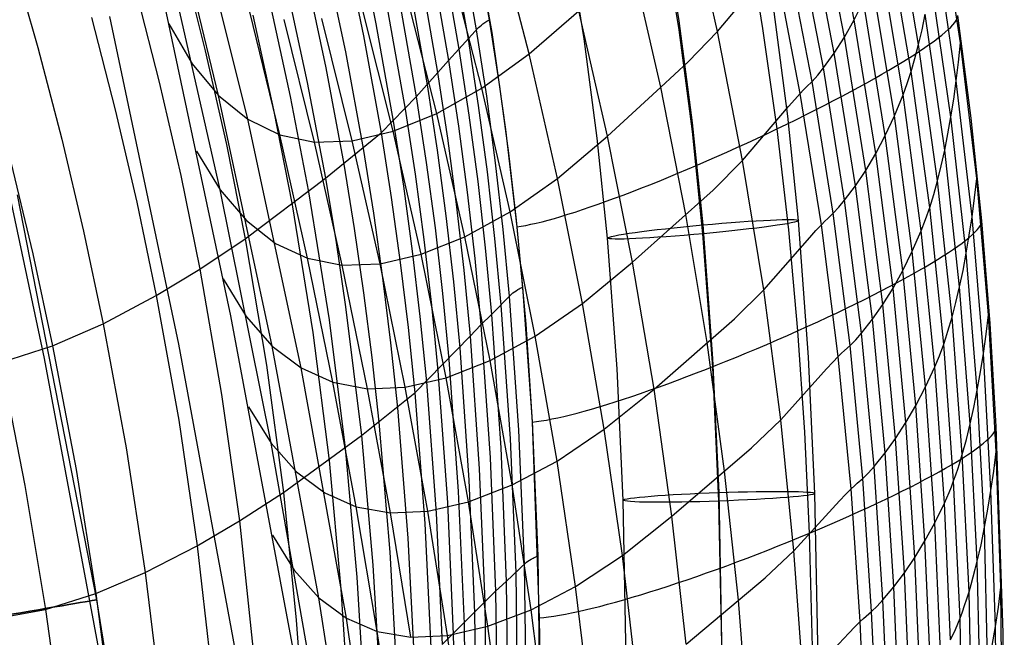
# Model space of a CAD drawing. Extents: x -919 to -345, y -585 to -19.
# Tile 85 of 123: x -397 to -345, y -320 to -287. Entities that reach past the tile are written whole.
import ezdxf

# ---------------------------------------------------------------- set-up
doc = ezdxf.new("R2010")
doc.units = 0
doc.layers.add('SCHIUMATO', color=84, linetype='CONTINUOUS')
doc.layers.add('TELAIO', color=3, linetype='CONTINUOUS')

msp = doc.modelspace()

# ---------------------------------------------------------------- linework, layer by layer
at = {"layer": 'SCHIUMATO'}
for p, q in [((-386.219, -291.396, -5.104), (-389.376, -278.43, -5.051)), ((-384.702, -292.628, 10.603), (-387.893, -279.763, 10.646)), ((-353.11, -287.455, 193.138), (-354.459, -280.526, 193.442)), ((-360.227, -288.055, 166.904), (-361.736, -281.382, 167.065)), ((-353.616, -288.353, 190.838), (-354.953, -281.448, 191.125)), ((-349.756, -288.73, 204.756), (-350.974, -281.672, 205.081)), ((-347.573, -288.653, 213.537), (-348.652, -281.617, 213.934)), ((-373.037, -282.267, 218.565), (-372.123, -287.449, 218.306)), ((-354.15, -289.183, 188.576), (-355.476, -282.303, 188.843)), ((-379.07, -282.626, 191.992), (-378.025, -287.66, 191.906)), ((-373.702, -282.809, 215.51), (-372.797, -287.972, 215.27)), ((-372.858, -283.086, 218.506), (-371.996, -288.114, 218.257)), ((-370.049, -289.228, 120.71), (-371.706, -282.79, 120.776)), ((-358.755, -282.673, 226.549), (-357.881, -287.893, 226.314)), ((-354.712, -289.957, 186.353), (-356.031, -283.103, 186.595)), ((-350.145, -290.138, 202.339), (-351.34, -283.084, 202.659)), ((-386.145, -296.308, -20.811), (-389.114, -283.178, -20.765)), ((-379.722, -283.264, 189.16), (-378.671, -288.285, 189.098)), ((-374.117, -283.306, 212.398), (-373.216, -288.456, 212.179)), ((-347.796, -290.627, 211.387), (-348.852, -283.567, 211.751)), ((-380.667, -284.117, 185.284), (-379.61, -289.124, 185.227)), ((-374.598, -283.846, 209.3), (-373.7, -288.981, 209.103)), ((-355.302, -290.659, 184.163), (-356.616, -283.83, 184.377)), ((-396.993, -284.158, 121.928), (-395.64, -288.898, 121.926)), ((-388.14, -284.195, 158.601), (-386.913, -289.055, 158.589)), ((-375.143, -284.439, 206.219), (-374.247, -289.559, 206.047)), ((-372.508, -291.007, 105.12), (-374.148, -284.604, 105.155)), ((-363.188, -290.962, 151.558), (-364.69, -284.367, 151.682)), ((-355.921, -291.283, 182.012), (-357.233, -284.482, 182.193)), ((-350.568, -291.36, 199.921), (-351.742, -284.323, 200.237)), ((-381.7, -284.958, 181.42), (-380.634, -289.947, 181.37)), ((-375.711, -285.086, 203.152), (-374.815, -290.193, 203.005)), ((-385.578, -302.866, -36.435), (-389.26, -285.59, -36.384)), ((-360.227, -288.055, 166.904), (-357.838, -285.19, 179.418)), ((-351.019, -292.452, 197.529), (-352.173, -285.438, 197.838)), ((-348.071, -292.502, 209.145), (-349.105, -285.421, 209.483)), ((-390.544, -285.871, 147.488), (-389.31, -290.697, 147.476)), ((-382.684, -285.742, 177.529), (-381.607, -290.712, 177.488)), ((-374.857, -292.336, 89.468), (-376.48, -285.957, 89.469)), ((-376.253, -285.731, 200.336), (-375.358, -290.828, 200.204)), ((-383.569, -286.485, 173.596), (-382.486, -291.435, 173.569)), ((-376.818, -286.382, 197.526), (-375.922, -291.468, 197.41)), ((-353.11, -287.455, 193.138), (-352.629, -286.482, 195.471)), ((-351.491, -293.473, 195.172), (-352.629, -286.482, 195.471)), ((-383.039, -293.436, 26.359), (-384.596, -287.028, 26.372)), ((-384.442, -287.204, 169.653), (-383.353, -292.135, 169.643)), ((-377.127, -293.254, 73.685), (-378.731, -286.886, 73.688)), ((-377.409, -287.025, 194.715), (-376.509, -292.099, 194.618)), ((-370.049, -289.228, 120.71), (-367.454, -286.982, 136.263)), ((-365.962, -293.513, 136.171), (-367.454, -286.982, 136.263)), ((-349.576, -287.961, 205.955), (-349.408, -287.152, 207.145)), ((-348.397, -294.247, 206.823), (-349.408, -287.152, 207.145)), ((-392.845, -287.335, 136.304), (-391.604, -292.132, 136.3)), ((-388.294, -304.348, -43.609), (-391.884, -287.282, -43.572)), ((-388.815, -287.648, -36.393), (-387.591, -289.734, -20.793)), ((-381.23, -293.815, 42.115), (-382.8, -287.432, 42.124)), ((-379.262, -293.756, 57.879), (-380.848, -287.386, 57.885)), ((-378.025, -287.66, 191.906), (-377.121, -292.721, 191.828)), ((-372.609, -287.788, 216.428), (-372.534, -287.724, 216.81)), ((-372.534, -287.724, 216.81), (-372.449, -287.659, 217.19)), ((-372.449, -287.659, 217.19), (-372.353, -287.592, 217.566)), ((-372.353, -287.592, 217.566), (-372.301, -287.557, 217.753)), ((-372.301, -287.557, 217.753), (-372.245, -287.522, 217.938)), ((-372.245, -287.522, 217.938), (-372.186, -287.486, 218.123)), ((-372.186, -287.486, 218.123), (-372.123, -287.449, 218.306)), ((-372.123, -287.449, 218.306), (-371.593, -290.917, 218.134)), ((-353.616, -288.353, 190.838), (-353.11, -287.455, 193.138)), ((-351.986, -294.421, 192.851), (-353.11, -287.455, 193.138)), ((-347.736, -287.231, 213.62), (-347.039, -292.564, 213.32)), ((-373.7, -288.981, 209.103), (-372.677, -287.85, 216.043)), ((-372.797, -287.972, 215.27), (-372.274, -291.429, 215.113)), ((-372.677, -287.85, 216.043), (-372.609, -287.788, 216.428)), ((-371.996, -288.114, 218.257), (-371.269, -293.164, 218.009)), ((-361.762, -289.642, 158.947), (-360.227, -288.055, 166.904)), ((-358.922, -294.772, 166.748), (-360.227, -288.055, 166.904)), ((-357.881, -287.893, 226.314), (-357.141, -293.133, 226.082)), ((-349.756, -288.73, 204.756), (-349.576, -287.961, 205.955)), ((-395.291, -305.104, -47), (-398.84, -288.412, -47)), ((-378.671, -288.285, 189.098), (-377.759, -293.331, 189.043)), ((-373.216, -288.456, 212.179), (-372.695, -291.905, 212.036)), ((-354.15, -289.183, 188.576), (-353.616, -288.353, 190.838)), ((-352.504, -295.295, 190.566), (-353.616, -288.353, 190.838)), ((-349.945, -289.457, 203.549), (-349.756, -288.73, 204.756)), ((-348.769, -295.83, 204.445), (-349.756, -288.73, 204.756)), ((-347.677, -289.65, 212.475), (-347.573, -288.653, 213.537)), ((-346.727, -295.722, 213.14), (-347.573, -288.653, 213.537)), ((-395.64, -288.898, 121.926), (-394.395, -293.668, 121.924)), ((-386.913, -289.055, 158.589), (-385.811, -293.945, 158.577)), ((-379.61, -289.124, 185.227), (-378.69, -294.156, 185.176)), ((-374.247, -289.559, 206.047), (-373.7, -288.981, 209.103)), ((-373.7, -288.981, 209.103), (-373.181, -292.422, 208.976)), ((-372.508, -291.007, 105.12), (-370.049, -289.228, 120.71)), ((-368.567, -295.709, 120.649), (-370.049, -289.228, 120.71)), ((-354.712, -289.957, 186.353), (-354.15, -289.183, 188.576)), ((-353.045, -296.1, 188.323), (-354.15, -289.183, 188.576)), ((-387.591, -289.734, -20.793), (-386.219, -291.396, -5.104)), ((-375.922, -291.468, 197.41), (-374.247, -289.559, 206.047)), ((-374.247, -289.559, 206.047), (-373.728, -292.99, 205.937)), ((-363.188, -290.962, 151.558), (-361.762, -289.642, 158.947)), ((-350.145, -290.138, 202.339), (-349.945, -289.457, 203.549)), ((-347.796, -290.627, 211.387), (-347.677, -289.65, 212.475)), ((-380.634, -289.947, 181.37), (-379.701, -294.962, 181.325)), ((-374.815, -290.193, 203.005), (-374.297, -293.614, 202.913)), ((-355.008, -290.327, 185.215), (-354.712, -289.957, 186.353)), ((-353.612, -296.849, 186.122), (-354.712, -289.957, 186.353)), ((-350.353, -290.77, 201.128), (-350.145, -290.138, 202.339)), ((-349.179, -297.232, 202.035), (-350.145, -290.138, 202.339)), ((-389.31, -290.697, 147.476), (-388.195, -295.552, 147.463)), ((-381.607, -290.712, 177.488), (-380.661, -295.707, 177.452)), ((-355.589, -290.947, 183.229), (-355.302, -290.659, 184.163)), ((-355.302, -290.659, 184.163), (-355.008, -290.327, 185.215)), ((-354.205, -297.524, 183.958), (-355.302, -290.659, 184.163)), ((-350.568, -291.36, 199.921), (-350.353, -290.77, 201.128)), ((-347.927, -291.578, 210.277), (-347.796, -290.627, 211.387)), ((-346.972, -297.715, 211.028), (-347.796, -290.627, 211.387)), ((-375.358, -290.828, 200.204), (-374.84, -294.241, 200.122)), ((-374.857, -292.336, 89.468), (-372.508, -291.007, 105.12)), ((-371.035, -297.45, 105.092), (-372.508, -291.007, 105.12)), ((-371.593, -290.917, 218.134), (-371.128, -294.394, 217.962)), ((-365.962, -293.513, 136.171), (-363.188, -290.962, 151.558)), ((-361.882, -297.598, 151.439), (-363.188, -290.962, 151.558)), ((-356.202, -291.595, 180.788), (-355.921, -291.283, 182.012)), ((-355.921, -291.283, 182.012), (-355.746, -291.102, 182.687)), ((-354.823, -298.123, 181.836), (-355.921, -291.283, 182.012)), ((-355.746, -291.102, 182.687), (-355.589, -290.947, 183.229)), ((-386.219, -291.396, -5.104), (-384.702, -292.628, 10.603)), ((-383.424, -304.448, -5.122), (-386.219, -291.396, -5.104)), ((-382.486, -291.435, 173.569), (-381.533, -296.41, 173.545)), ((-377.759, -293.331, 189.043), (-375.922, -291.468, 197.41)), ((-375.922, -291.468, 197.41), (-375.403, -294.874, 197.339)), ((-372.274, -291.429, 215.113), (-371.813, -294.896, 214.957)), ((-356.527, -291.971, 179.25), (-356.202, -291.595, 180.788)), ((-351.019, -292.452, 197.529), (-350.568, -291.36, 199.921)), ((-349.624, -298.437, 199.623), (-350.568, -291.36, 199.921)), ((-348.071, -292.502, 209.145), (-347.927, -291.578, 210.277)), ((-391.604, -292.132, 136.3), (-390.478, -296.958, 136.296)), ((-383.353, -292.135, 169.643), (-382.393, -297.091, 169.634)), ((-377.127, -293.254, 73.685), (-374.857, -292.336, 89.468)), ((-376.509, -292.099, 194.618), (-375.987, -295.495, 194.558)), ((-373.391, -298.753, 89.474), (-374.857, -292.336, 89.468)), ((-372.695, -291.905, 212.036), (-372.238, -295.365, 211.897)), ((-358.922, -294.772, 166.748), (-356.527, -291.971, 179.25)), ((-384.702, -292.628, 10.603), (-383.039, -293.436, 26.359)), ((-381.923, -305.59, 10.593), (-384.702, -292.628, 10.603)), ((-377.121, -292.721, 191.828), (-376.595, -296.107, 191.782)), ((-373.181, -292.422, 208.976), (-372.725, -295.874, 208.853)), ((-351.491, -293.473, 195.172), (-351.019, -292.452, 197.529)), ((-350.093, -299.506, 197.238), (-351.019, -292.452, 197.529)), ((-348.228, -293.393, 207.992), (-348.071, -292.502, 209.145)), ((-347.271, -299.607, 208.814), (-348.071, -292.502, 209.145)), ((-347.039, -292.564, 213.32), (-346.477, -297.915, 213.02)), ((-380.661, -295.707, 177.452), (-377.759, -293.331, 189.043)), ((-379.262, -293.756, 57.879), (-377.127, -293.254, 73.685)), ((-377.759, -293.331, 189.043), (-377.228, -296.708, 189.01)), ((-375.67, -299.659, 73.689), (-377.127, -293.254, 73.685)), ((-373.728, -292.99, 205.937), (-373.274, -296.433, 205.831)), ((-371.269, -293.164, 218.009), (-370.678, -298.231, 217.762)), ((-357.141, -293.133, 226.082), (-356.535, -298.39, 225.852)), ((-394.395, -293.668, 121.924), (-393.261, -298.465, 121.922)), ((-383.039, -293.436, 26.359), (-381.23, -293.815, 42.115)), ((-381.597, -299.872, 26.354), (-383.039, -293.436, 26.359)), ((-381.23, -293.815, 42.115), (-379.262, -293.756, 57.879)), ((-379.785, -300.229, 42.113), (-381.23, -293.815, 42.115)), ((-377.813, -300.159, 57.88), (-379.262, -293.756, 57.879)), ((-374.297, -293.614, 202.913), (-373.842, -297.047, 202.825)), ((-368.567, -295.709, 120.649), (-365.962, -293.513, 136.171)), ((-364.656, -300.083, 136.084), (-365.962, -293.513, 136.171)), ((-351.986, -294.421, 192.851), (-351.491, -293.473, 195.172)), ((-350.58, -300.503, 194.891), (-351.491, -293.473, 195.172)), ((-348.397, -294.247, 206.823), (-348.228, -293.393, 207.992)), ((-387.366, -294.293, -36.417), (-386.145, -296.308, -20.811)), ((-385.811, -293.945, 158.577), (-384.834, -298.861, 158.566)), ((-378.69, -294.156, 185.176), (-378.153, -297.522, 185.146)), ((-374.84, -294.241, 200.122), (-374.385, -297.666, 200.045)), ((-371.128, -294.394, 217.962), (-370.726, -297.88, 217.792)), ((-348.578, -295.06, 205.639), (-348.397, -294.247, 206.823)), ((-347.621, -301.362, 206.512), (-348.397, -294.247, 206.823)), ((-397.045, -294.857, 107.492), (-395.904, -299.635, 107.492)), ((-375.403, -294.874, 197.339), (-374.946, -298.289, 197.272)), ((-371.813, -294.896, 214.957), (-371.416, -298.371, 214.804)), ((-360.457, -296.317, 158.806), (-358.922, -294.772, 166.748)), ((-357.824, -301.524, 166.597), (-358.922, -294.772, 166.748)), ((-352.504, -295.295, 190.566), (-351.986, -294.421, 192.851)), ((-351.088, -301.426, 192.582), (-351.986, -294.421, 192.851)), ((-379.701, -294.962, 181.325), (-379.153, -298.315, 181.298)), ((-372.238, -295.365, 211.897), (-371.843, -298.834, 211.76)), ((-353.045, -296.1, 188.323), (-352.504, -295.295, 190.566)), ((-351.615, -302.274, 190.312), (-352.504, -295.295, 190.566)), ((-348.769, -295.83, 204.445), (-348.578, -295.06, 205.639)), ((-388.195, -295.552, 147.463), (-387.201, -300.433, 147.452)), ((-384.834, -298.861, 158.566), (-380.661, -295.707, 177.452)), ((-380.661, -295.707, 177.452), (-380.104, -299.048, 177.43)), ((-375.987, -295.495, 194.558), (-375.528, -298.901, 194.503)), ((-372.725, -295.874, 208.853), (-372.333, -299.335, 208.734)), ((-371.035, -297.45, 105.092), (-368.567, -295.709, 120.649)), ((-367.262, -302.229, 120.594), (-368.567, -295.709, 120.649)), ((-348.969, -296.556, 203.242), (-348.769, -295.83, 204.445)), ((-348.015, -302.947, 204.147), (-348.769, -295.83, 204.445)), ((-346.843, -296.729, 212.097), (-346.727, -295.722, 213.14)), ((-346.115, -302.817, 212.743), (-346.727, -295.722, 213.14)), ((-386.145, -296.308, -20.811), (-384.776, -297.912, -5.117)), ((-383.489, -309.506, -20.82), (-386.145, -296.308, -20.811)), ((-381.533, -296.41, 173.545), (-380.466, -303.075, 173.517)), ((-376.595, -296.107, 191.782), (-376.132, -299.503, 191.739)), ((-373.274, -296.433, 205.831), (-372.882, -299.885, 205.729)), ((-364.656, -300.083, 136.084), (-360.457, -296.317, 158.806)), ((-353.612, -296.849, 186.122), (-353.045, -296.1, 188.323)), ((-352.164, -303.053, 188.086), (-353.045, -296.1, 188.323)), ((-390.478, -296.958, 136.296), (-389.467, -301.81, 136.291)), ((-377.228, -296.708, 189.01), (-376.759, -300.092, 188.98)), ((-353.911, -297.205, 184.996), (-353.612, -296.849, 186.122)), ((-352.734, -303.775, 185.905), (-353.612, -296.849, 186.122)), ((-349.179, -297.232, 202.035), (-348.969, -296.556, 203.242)), ((-346.972, -297.715, 211.028), (-346.843, -296.729, 212.097)), ((-382.393, -297.091, 169.634), (-381.315, -303.733, 169.622)), ((-373.842, -297.047, 202.825), (-373.45, -300.489, 202.741)), ((-373.391, -298.753, 89.474), (-371.035, -297.45, 105.092)), ((-369.73, -303.93, 105.069), (-371.035, -297.45, 105.092)), ((-354.205, -297.524, 183.958), (-353.911, -297.205, 184.996)), ((-349.398, -297.857, 200.827), (-349.179, -297.232, 202.035)), ((-348.447, -304.341, 201.746), (-349.179, -297.232, 202.035)), ((-384.776, -297.912, -5.117), (-383.261, -299.098, 10.594)), ((-378.153, -297.522, 185.146), (-377.676, -300.895, 185.119)), ((-374.385, -297.666, 200.045), (-373.993, -301.1, 199.972)), ((-370.726, -297.88, 217.792), (-370.388, -301.372, 217.622)), ((-360.773, -304.269, 151.324), (-361.882, -297.598, 151.439)), ((-354.823, -298.123, 181.836), (-354.648, -297.948, 182.504)), ((-354.648, -297.948, 182.504), (-354.492, -297.799, 183.038)), ((-354.492, -297.799, 183.038), (-354.205, -297.524, 183.958)), ((-353.327, -304.423, 183.763), (-354.205, -297.524, 183.958)), ((-349.624, -298.437, 199.623), (-349.398, -297.857, 200.827)), ((-347.115, -298.676, 209.933), (-346.972, -297.715, 211.028)), ((-346.379, -304.83, 210.672), (-346.972, -297.715, 211.028)), ((-346.477, -297.915, 213.02), (-346.047, -303.276, 212.721)), ((-393.261, -298.465, 121.922), (-392.236, -303.288, 121.92)), ((-379.153, -298.315, 181.298), (-378.665, -301.676, 181.274)), ((-374.946, -298.289, 197.272), (-374.552, -301.714, 197.211)), ((-371.416, -298.371, 214.804), (-371.083, -301.854, 214.652)), ((-370.678, -298.231, 217.762), (-370.222, -303.313, 217.518)), ((-356.535, -298.39, 225.852), (-356.059, -303.658, 225.621)), ((-355.429, -298.79, 179.086), (-355.104, -298.424, 180.618)), ((-355.104, -298.424, 180.618), (-354.823, -298.123, 181.836)), ((-353.942, -304.993, 181.665), (-354.823, -298.123, 181.836)), ((-350.093, -299.506, 197.238), (-349.624, -298.437, 199.623)), ((-348.912, -305.526, 199.34), (-349.624, -298.437, 199.623)), ((-387.201, -300.433, 147.452), (-384.834, -298.861, 158.566)), ((-384.834, -298.861, 158.566), (-383.726, -305.451, 158.552)), ((-375.67, -299.659, 73.689), (-373.391, -298.753, 89.474)), ((-375.528, -298.901, 194.503), (-375.132, -302.315, 194.453)), ((-372.082, -305.205, 89.487), (-373.391, -298.753, 89.474)), ((-371.843, -298.834, 211.76), (-371.513, -302.311, 211.627)), ((-357.824, -301.524, 166.597), (-355.429, -298.79, 179.086)), ((-347.271, -299.607, 208.814), (-347.115, -298.676, 209.933)), ((-383.261, -299.098, 10.594), (-381.597, -299.872, 26.354)), ((-380.104, -299.048, 177.43), (-379.605, -302.396, 177.41)), ((-376.132, -299.503, 191.739), (-375.731, -302.906, 191.701)), ((-372.333, -299.335, 208.734), (-372.004, -302.803, 208.619)), ((-350.58, -300.503, 194.891), (-350.093, -299.506, 197.238)), ((-349.398, -306.569, 196.963), (-350.093, -299.506, 197.238)), ((-395.904, -299.635, 107.492), (-394.866, -304.436, 107.492)), ((-381.597, -299.872, 26.354), (-379.785, -300.229, 42.113)), ((-380.27, -306.333, 26.357), (-381.597, -299.872, 26.354)), ((-377.813, -300.159, 57.88), (-375.67, -299.659, 73.689)), ((-374.361, -306.095, 73.699), (-375.67, -299.659, 73.689)), ((-372.882, -299.885, 205.729), (-372.554, -303.344, 205.632)), ((-347.44, -300.504, 207.672), (-347.271, -299.607, 208.814)), ((-346.698, -306.738, 208.488), (-347.271, -299.607, 208.814)), ((-389.467, -301.81, 136.291), (-387.201, -300.433, 147.452)), ((-387.201, -300.433, 147.452), (-386.062, -306.978, 147.438)), ((-379.785, -300.229, 42.113), (-377.813, -300.159, 57.88)), ((-378.467, -306.67, 42.119), (-379.785, -300.229, 42.113)), ((-376.5, -306.592, 57.889), (-377.813, -300.159, 57.88)), ((-376.759, -300.092, 188.98), (-376.352, -303.484, 188.953)), ((-373.45, -300.489, 202.741), (-373.121, -303.939, 202.661)), ((-367.262, -302.229, 120.594), (-364.656, -300.083, 136.084)), ((-363.538, -306.689, 136.002), (-364.656, -300.083, 136.084)), ((-351.088, -301.426, 192.582), (-350.58, -300.503, 194.891)), ((-349.9, -307.541, 194.626), (-350.58, -300.503, 194.891)), ((-347.621, -301.362, 206.512), (-347.44, -300.504, 207.672)), ((-385.981, -300.951, -36.432), (-384.778, -302.899, -20.82)), ((-377.676, -300.895, 185.119), (-377.26, -304.275, 185.095)), ((-373.993, -301.1, 199.972), (-373.663, -304.541, 199.903)), ((-370.812, -301.622, 216.16), (-370.724, -301.562, 216.531)), ((-370.724, -301.562, 216.531), (-370.626, -301.5, 216.899)), ((-370.626, -301.5, 216.899), (-370.572, -301.469, 217.082)), ((-370.572, -301.469, 217.082), (-370.514, -301.437, 217.263)), ((-370.514, -301.437, 217.263), (-370.453, -301.405, 217.443)), ((-370.453, -301.405, 217.443), (-370.388, -301.372, 217.622)), ((-370.388, -301.372, 217.622), (-369.895, -308.371, 217.287)), ((-359.354, -303.027, 158.671), (-357.824, -301.524, 166.597)), ((-356.934, -308.298, 166.453), (-357.824, -301.524, 166.597)), ((-351.615, -302.274, 190.312), (-351.088, -301.426, 192.582)), ((-350.418, -308.439, 192.328), (-351.088, -301.426, 192.582)), ((-347.812, -302.177, 205.335), (-347.621, -301.362, 206.512)), ((-347.066, -308.503, 206.207), (-347.621, -301.362, 206.512)), ((-392.236, -303.288, 121.92), (-389.467, -301.81, 136.291)), ((-389.467, -301.81, 136.291), (-388.301, -308.315, 136.285)), ((-378.665, -301.676, 181.274), (-378.236, -305.045, 181.253)), ((-374.552, -301.714, 197.211), (-374.221, -305.145, 197.153)), ((-372.004, -302.803, 208.619), (-370.959, -301.739, 215.409)), ((-371.083, -301.854, 214.652), (-370.597, -308.834, 214.357)), ((-370.959, -301.739, 215.409), (-370.889, -301.681, 215.785)), ((-370.889, -301.681, 215.785), (-370.812, -301.622, 216.16)), ((-379.605, -302.396, 177.41), (-378.784, -309.115, 177.376)), ((-375.132, -302.315, 194.453), (-374.796, -305.736, 194.406)), ((-371.513, -302.311, 211.627), (-371.031, -309.278, 211.37)), ((-369.73, -303.93, 105.069), (-367.262, -302.229, 120.594)), ((-366.136, -308.782, 120.544), (-367.262, -302.229, 120.594)), ((-352.164, -303.053, 188.086), (-351.615, -302.274, 190.312)), ((-350.953, -309.262, 190.071), (-351.615, -302.274, 190.312)), ((-348.015, -302.947, 204.147), (-347.812, -302.177, 205.335)), ((-382.331, -320.229, -36.417), (-385.578, -302.866, -36.435)), ((-384.778, -302.899, -20.82), (-383.424, -304.448, -5.122)), ((-380.466, -303.075, 173.517), (-379.632, -309.771, 173.494)), ((-375.731, -302.906, 191.701), (-375.391, -306.316, 191.665)), ((-372.554, -303.344, 205.632), (-372.004, -302.803, 208.619)), ((-372.004, -302.803, 208.619), (-371.525, -309.755, 208.399)), ((-363.538, -306.689, 136.002), (-359.354, -303.027, 158.671)), ((-352.734, -303.775, 185.905), (-352.164, -303.053, 188.086)), ((-351.506, -310.017, 187.86), (-352.164, -303.053, 188.086)), ((-348.226, -303.67, 202.949), (-348.015, -302.947, 204.147)), ((-347.479, -310.09, 203.856), (-348.015, -302.947, 204.147)), ((-346.24, -303.834, 211.723), (-346.115, -302.817, 212.743)), ((-345.709, -309.94, 212.347), (-346.115, -302.817, 212.743)), ((-394.866, -304.436, 107.492), (-392.236, -303.288, 121.92)), ((-392.236, -303.288, 121.92), (-391.041, -309.754, 121.916)), ((-376.352, -303.484, 188.953), (-376.005, -306.884, 188.928)), ((-373.121, -303.939, 202.661), (-372.554, -303.344, 205.632)), ((-372.554, -303.344, 205.632), (-372.076, -310.278, 205.449)), ((-370.222, -303.313, 217.518), (-369.891, -308.405, 217.277)), ((-346.047, -303.276, 212.721), (-345.733, -308.645, 212.422)), ((-381.315, -303.733, 169.622), (-380.468, -310.407, 169.61)), ((-376.005, -306.884, 188.928), (-373.121, -303.939, 202.661)), ((-373.121, -303.939, 202.661), (-372.642, -310.852, 202.513)), ((-372.082, -305.205, 89.487), (-369.73, -303.93, 105.069)), ((-368.593, -310.442, 105.053), (-369.73, -303.93, 105.069)), ((-356.059, -303.658, 225.621), (-355.704, -308.93, 225.381)), ((-353.327, -304.423, 183.763), (-353.033, -304.118, 184.789)), ((-353.033, -304.118, 184.789), (-352.734, -303.775, 185.905)), ((-352.077, -310.716, 185.697), (-352.734, -303.775, 185.905)), ((-348.447, -304.341, 201.746), (-348.336, -304.012, 202.348)), ((-348.336, -304.012, 202.348), (-348.226, -303.67, 202.949)), ((-346.379, -304.83, 210.672), (-346.24, -303.834, 211.723)), ((-397.558, -305.301, 91.713), (-394.866, -304.436, 107.492)), ((-394.866, -304.436, 107.492), (-393.646, -310.872, 107.492)), ((-385.118, -321.497, -43.613), (-388.294, -304.348, -43.609)), ((-383.424, -304.448, -5.122), (-381.923, -305.59, 10.593)), ((-380.994, -317.573, -5.107), (-383.424, -304.448, -5.122)), ((-377.26, -304.275, 185.095), (-376.904, -307.662, 185.073)), ((-373.663, -304.541, 199.903), (-373.181, -311.436, 199.779)), ((-359.863, -310.958, 151.215), (-360.773, -304.269, 151.324)), ((-353.612, -304.684, 182.856), (-353.327, -304.423, 183.763)), ((-352.667, -311.341, 183.574), (-353.327, -304.423, 183.763)), ((-348.676, -304.957, 200.541), (-348.447, -304.341, 201.746)), ((-347.931, -311.475, 201.464), (-348.447, -304.341, 201.746)), ((-392.157, -321.88, -47), (-395.291, -305.104, -47)), ((-378.236, -305.045, 181.253), (-377.866, -308.419, 181.234)), ((-374.221, -305.145, 197.153), (-373.734, -312.021, 197.05)), ((-354.222, -305.284, 180.454), (-353.942, -304.993, 181.665)), ((-353.942, -304.993, 181.665), (-353.768, -304.825, 182.328)), ((-353.275, -311.888, 181.497), (-353.942, -304.993, 181.665)), ((-353.768, -304.825, 182.328), (-353.612, -304.684, 182.856)), ((-348.912, -305.526, 199.34), (-348.676, -304.957, 200.541)), ((-346.532, -305.799, 209.593), (-346.379, -304.83, 210.672)), ((-345.986, -311.969, 210.318), (-346.379, -304.83, 210.672)), ((-397.558, -305.301, 91.713), (-396.311, -311.718, 91.712)), ((-383.726, -305.451, 158.552), (-382.841, -312.075, 158.539)), ((-381.923, -305.59, 10.593), (-380.27, -306.333, 26.357)), ((-379.557, -318.635, 10.614), (-381.923, -305.59, 10.593)), ((-374.361, -306.095, 73.699), (-372.082, -305.205, 89.487)), ((-370.933, -311.687, 89.507), (-372.082, -305.205, 89.487)), ((-356.934, -308.298, 166.453), (-354.546, -305.638, 178.927)), ((-354.546, -305.638, 178.927), (-354.222, -305.284, 180.454)), ((-349.398, -306.569, 196.963), (-348.912, -305.526, 199.34)), ((-348.412, -312.64, 199.065), (-348.912, -305.526, 199.34)), ((-376.5, -306.592, 57.889), (-374.361, -306.095, 73.699)), ((-374.796, -305.736, 194.406), (-374.302, -312.592, 194.324)), ((-373.201, -312.561, 73.717), (-374.361, -306.095, 73.699)), ((-346.698, -306.738, 208.488), (-346.532, -305.799, 209.593)), ((-380.27, -306.333, 26.357), (-378.467, -306.67, 42.119)), ((-379.058, -312.817, 26.367), (-380.27, -306.333, 26.357)), ((-378.467, -306.67, 42.119), (-376.5, -306.592, 57.889)), ((-377.275, -313.136, 42.132), (-378.467, -306.67, 42.119)), ((-375.326, -313.052, 57.904), (-376.5, -306.592, 57.889)), ((-375.391, -306.316, 191.665), (-374.885, -313.152, 191.604)), ((-366.136, -308.782, 120.544), (-363.538, -306.689, 136.002)), ((-362.609, -313.317, 135.926), (-363.538, -306.689, 136.002)), ((-349.9, -307.541, 194.626), (-349.398, -306.569, 196.963)), ((-348.913, -313.656, 196.695), (-349.398, -306.569, 196.963)), ((-386.062, -306.978, 147.438), (-385.14, -313.556, 147.427)), ((-378.784, -309.115, 177.376), (-376.005, -306.884, 188.928)), ((-376.005, -306.884, 188.928), (-375.485, -313.698, 188.886)), ((-346.876, -307.641, 207.358), (-346.698, -306.738, 208.488)), ((-346.318, -313.89, 208.165), (-346.698, -306.738, 208.488)), ((-384.662, -307.622, -36.437), (-383.489, -309.506, -20.82)), ((-376.904, -307.662, 185.073), (-376.364, -314.453, 185.037)), ((-350.418, -308.439, 192.328), (-349.9, -307.541, 194.626)), ((-349.426, -314.602, 194.366), (-349.9, -307.541, 194.626)), ((-347.066, -308.503, 206.207), (-346.876, -307.641, 207.358)), ((-388.301, -308.315, 136.285), (-387.345, -314.854, 136.279)), ((-377.866, -308.419, 181.234), (-377.296, -315.185, 181.201)), ((-369.895, -308.371, 217.287), (-369.597, -315.383, 216.956)), ((-369.891, -308.405, 217.277), (-369.516, -318.602, 216.799)), ((-358.456, -309.755, 158.542), (-356.934, -308.298, 166.453)), ((-356.249, -315.112, 166.312), (-356.934, -308.298, 166.453)), ((-350.953, -309.262, 190.071), (-350.418, -308.439, 192.328)), ((-349.953, -315.474, 192.078), (-350.418, -308.439, 192.328)), ((-347.268, -309.321, 205.039), (-347.066, -308.503, 206.207)), ((-346.702, -315.663, 205.907), (-347.066, -308.503, 206.207)), ((-345.733, -308.645, 212.422), (-345.377, -319.399, 211.82)), ((-382.841, -312.075, 158.539), (-378.784, -309.115, 177.376)), ((-378.784, -309.115, 177.376), (-378.189, -315.857, 177.348)), ((-371.031, -309.278, 211.37), (-370.742, -316.253, 211.121)), ((-370.597, -308.834, 214.357), (-370.304, -315.824, 214.067)), ((-368.593, -310.442, 105.053), (-366.136, -308.782, 120.544)), ((-365.189, -315.364, 120.5), (-366.136, -308.782, 120.544)), ((-355.704, -308.93, 225.381), (-355.45, -314.201, 225.13)), ((-351.506, -310.017, 187.86), (-350.953, -309.262, 190.071)), ((-350.493, -316.272, 189.833), (-350.953, -309.262, 190.071)), ((-391.041, -309.754, 121.916), (-390.046, -316.253, 121.912)), ((-383.489, -309.506, -20.82), (-382.164, -311.002, -5.119)), ((-381.147, -322.764, -20.792), (-383.489, -309.506, -20.82)), ((-379.632, -309.771, 173.494), (-379.023, -316.491, 173.474)), ((-371.525, -309.755, 208.399), (-371.239, -316.714, 208.191)), ((-362.609, -313.317, 135.926), (-358.456, -309.755, 158.542)), ((-347.479, -310.09, 203.856), (-347.268, -309.321, 205.039)), ((-372.076, -310.278, 205.449), (-371.79, -317.218, 205.279)), ((-352.077, -310.716, 185.697), (-351.506, -310.017, 187.86)), ((-351.047, -317.001, 187.635), (-351.506, -310.017, 187.86)), ((-347.589, -310.457, 203.261), (-347.479, -310.09, 203.856)), ((-347.13, -317.249, 203.569), (-347.479, -310.09, 203.856)), ((-345.84, -310.965, 211.349), (-345.709, -309.94, 212.347)), ((-345.467, -317.016, 211.951), (-345.709, -309.94, 212.347)), ((-380.468, -310.407, 169.61), (-379.846, -317.107, 169.599)), ((-370.933, -311.687, 89.507), (-368.593, -310.442, 105.053)), ((-367.625, -316.984, 105.043), (-368.593, -310.442, 105.053)), ((-352.375, -311.047, 184.59), (-352.077, -310.716, 185.697)), ((-351.617, -317.675, 185.486), (-352.077, -310.716, 185.697)), ((-347.815, -311.15, 202.064), (-347.701, -310.81, 202.663)), ((-347.701, -310.81, 202.663), (-347.589, -310.457, 203.261)), ((-393.646, -310.872, 107.492), (-392.613, -317.341, 107.492)), ((-382.164, -311.002, -5.119), (-380.688, -312.104, 10.6)), ((-372.642, -310.852, 202.513), (-372.353, -317.771, 202.38)), ((-359.147, -317.697, 151.109), (-359.863, -310.958, 151.215)), ((-352.667, -311.341, 183.574), (-352.375, -311.047, 184.59)), ((-347.931, -311.475, 201.464), (-347.815, -311.15, 202.064)), ((-345.986, -311.969, 210.318), (-345.84, -310.965, 211.349)), ((-396.311, -311.718, 91.712), (-395.24, -318.168, 91.712)), ((-373.201, -312.561, 73.717), (-370.933, -311.687, 89.507)), ((-373.181, -311.436, 199.779), (-372.889, -318.337, 199.668)), ((-369.942, -318.196, 89.533), (-370.933, -311.687, 89.507)), ((-353.275, -311.888, 181.497), (-353.103, -311.726, 182.155)), ((-353.103, -311.726, 182.155), (-352.95, -311.591, 182.678)), ((-352.95, -311.591, 182.678), (-352.667, -311.341, 183.574)), ((-352.202, -318.276, 183.38), (-352.667, -311.341, 183.574)), ((-348.168, -312.082, 200.263), (-348.048, -311.786, 200.863)), ((-348.048, -311.786, 200.863), (-347.931, -311.475, 201.464)), ((-347.596, -318.622, 201.186), (-347.931, -311.475, 201.464)), ((-385.14, -313.556, 147.427), (-382.841, -312.075, 158.539)), ((-382.841, -312.075, 158.539), (-382.177, -318.724, 158.528)), ((-380.688, -312.104, 10.6), (-379.058, -312.817, 26.367)), ((-373.734, -312.021, 197.05), (-373.437, -318.904, 196.96)), ((-353.875, -312.515, 178.769), (-353.553, -312.17, 180.292)), ((-353.553, -312.17, 180.292), (-353.275, -311.888, 181.497)), ((-352.802, -318.799, 181.321), (-353.275, -311.888, 181.497)), ((-348.412, -312.64, 199.065), (-348.168, -312.082, 200.263)), ((-346.145, -312.945, 209.256), (-345.986, -311.969, 210.318)), ((-345.752, -319.066, 209.967), (-345.986, -311.969, 210.318)), ((-379.058, -312.817, 26.367), (-377.275, -313.136, 42.132)), ((-377.962, -319.321, 26.384), (-379.058, -312.817, 26.367)), ((-375.326, -313.052, 57.904), (-373.201, -312.561, 73.717)), ((-374.302, -312.592, 194.324), (-373.997, -319.456, 194.254)), ((-372.189, -319.051, 73.741), (-373.201, -312.561, 73.717)), ((-356.249, -315.112, 166.312), (-353.875, -312.515, 178.769)), ((-348.913, -313.656, 196.695), (-348.412, -312.64, 199.065)), ((-348.091, -319.764, 198.793), (-348.412, -312.64, 199.065)), ((-377.275, -313.136, 42.132), (-375.326, -313.052, 57.904)), ((-376.211, -319.624, 42.151), (-377.275, -313.136, 42.132)), ((-374.289, -319.536, 57.926), (-375.326, -313.052, 57.904)), ((-374.885, -313.152, 191.604), (-374.569, -319.997, 191.552)), ((-365.189, -315.364, 120.5), (-362.609, -313.317, 135.926)), ((-361.866, -319.983, 135.853), (-362.609, -313.317, 135.926)), ((-346.318, -313.89, 208.165), (-346.145, -312.945, 209.256)), ((-387.345, -314.854, 136.279), (-385.14, -313.556, 147.427)), ((-385.14, -313.556, 147.427), (-384.433, -320.162, 147.417)), ((-375.485, -313.698, 188.886), (-375.155, -320.525, 188.851)), ((-349.426, -314.602, 194.366), (-348.913, -313.656, 196.695)), ((-348.602, -320.752, 196.429), (-348.913, -313.656, 196.695)), ((-346.504, -314.798, 207.048), (-346.318, -313.89, 208.165)), ((-345.993, -328.189, 207.524), (-346.318, -313.89, 208.165)), ((-383.406, -314.306, -36.431), (-382.278, -316.128, -20.811)), ((-355.45, -314.201, 225.13), (-355.175, -324.739, 224.6)), ((-390.046, -316.253, 121.912), (-387.345, -314.854, 136.279)), ((-387.345, -314.854, 136.279), (-386.596, -321.421, 136.273)), ((-376.364, -314.453, 185.037), (-376.014, -321.256, 185.008)), ((-349.953, -315.474, 192.078), (-349.426, -314.602, 194.366)), ((-349.125, -321.669, 194.108), (-349.426, -314.602, 194.366)), ((-346.601, -315.236, 206.48), (-346.504, -314.798, 207.048)), ((-377.296, -315.185, 181.201), (-376.916, -321.963, 181.174)), ((-369.725, -315.441, 216.608), (-369.663, -315.412, 216.782)), ((-369.663, -315.412, 216.782), (-369.597, -315.383, 216.956)), ((-369.597, -315.383, 216.956), (-369.397, -329.416, 216.297)), ((-367.625, -316.984, 105.043), (-365.189, -315.364, 120.5)), ((-364.42, -321.968, 120.46), (-365.189, -315.364, 120.5)), ((-357.756, -316.531, 158.418), (-356.249, -315.112, 166.312)), ((-355.752, -321.934, 166.167), (-356.249, -315.112, 166.312)), ((-346.702, -315.663, 205.907), (-346.601, -315.236, 206.48)), ((-378.189, -315.857, 177.348), (-377.786, -322.613, 177.325)), ((-371.239, -316.714, 208.191), (-370.177, -315.717, 214.804)), ((-370.304, -315.824, 214.067), (-370.106, -329.819, 213.499)), ((-370.177, -315.717, 214.804), (-370.106, -315.663, 215.17)), ((-370.106, -315.663, 215.17), (-370.027, -315.609, 215.535)), ((-370.027, -315.609, 215.535), (-369.938, -315.553, 215.896)), ((-369.938, -315.553, 215.896), (-369.838, -315.497, 216.254)), ((-369.838, -315.497, 216.254), (-369.783, -315.469, 216.431)), ((-369.783, -315.469, 216.431), (-369.725, -315.441, 216.608)), ((-350.493, -316.272, 189.833), (-349.953, -315.474, 192.078)), ((-349.657, -322.514, 191.829), (-349.953, -315.474, 192.078)), ((-346.805, -316.078, 205.329), (-346.702, -315.663, 205.907)), ((-346.398, -329.978, 205.312), (-346.702, -315.663, 205.907)), ((-392.613, -317.341, 107.492), (-390.046, -316.253, 121.912)), ((-390.046, -316.253, 121.912), (-389.248, -322.779, 121.907)), ((-382.278, -316.128, -20.811), (-380.994, -317.573, -5.107)), ((-370.742, -316.253, 211.121), (-370.551, -330.221, 210.641)), ((-351.047, -317.001, 187.635), (-350.493, -316.272, 189.833)), ((-350.201, -323.286, 189.593), (-350.493, -316.272, 189.833)), ((-346.911, -316.481, 204.746), (-346.805, -316.078, 205.329)), ((-379.023, -316.491, 173.474), (-378.606, -323.227, 173.458)), ((-371.79, -317.218, 205.279), (-371.239, -316.714, 208.191)), ((-371.239, -316.714, 208.191), (-371.05, -330.65, 207.796)), ((-361.866, -319.983, 135.853), (-357.756, -316.531, 158.418)), ((-347.13, -317.249, 203.569), (-347.019, -316.871, 204.159)), ((-347.019, -316.871, 204.159), (-346.911, -316.481, 204.746)), ((-395.24, -318.168, 91.712), (-392.613, -317.341, 107.492)), ((-392.613, -317.341, 107.492), (-391.768, -323.838, 107.492)), ((-379.846, -317.107, 169.599), (-379.416, -323.823, 169.588)), ((-374.569, -319.997, 191.552), (-371.79, -317.218, 205.279)), ((-371.79, -317.218, 205.279), (-371.6, -331.116, 204.966)), ((-369.942, -318.196, 89.533), (-367.625, -316.984, 105.043)), ((-366.827, -323.544, 105.038), (-367.625, -316.984, 105.043)), ((-351.617, -317.675, 185.486), (-351.047, -317.001, 187.635)), ((-350.756, -323.989, 187.407), (-351.047, -317.001, 187.635)), ((-347.243, -317.613, 202.976), (-347.13, -317.249, 203.569)), ((-346.849, -331.562, 203.003), (-347.13, -317.249, 203.569)), ((-345.602, -318.052, 210.977), (-345.467, -317.016, 211.951)), ((-345.332, -331.282, 211.147), (-345.467, -317.016, 211.951)), ((-380.994, -317.573, -5.107), (-379.557, -318.635, 10.614)), ((-378.942, -330.765, -5.057), (-380.994, -317.573, -5.107)), ((-372.353, -317.771, 202.38), (-372.157, -331.627, 202.145)), ((-358.615, -324.44, 151.001), (-359.147, -317.697, 151.109)), ((-352.202, -318.276, 183.38), (-351.913, -317.994, 184.388)), ((-351.913, -317.994, 184.388), (-351.617, -317.675, 185.486)), ((-351.323, -324.639, 185.27), (-351.617, -317.675, 185.486)), ((-347.476, -318.301, 201.784), (-347.359, -317.965, 202.381)), ((-347.359, -317.965, 202.381), (-347.243, -317.613, 202.976)), ((-397.658, -318.608, 75.885), (-395.24, -318.168, 91.712)), ((-395.24, -318.168, 91.712), (-394.344, -324.645, 91.712)), ((-372.889, -318.337, 199.668), (-372.691, -332.153, 199.475)), ((-372.189, -319.051, 73.741), (-369.942, -318.196, 89.533)), ((-369.112, -324.728, 89.565), (-369.942, -318.196, 89.533)), ((-352.481, -318.514, 182.493), (-352.202, -318.276, 183.38)), ((-351.902, -325.215, 183.178), (-352.202, -318.276, 183.38)), ((-347.596, -318.622, 201.186), (-347.476, -318.301, 201.784)), ((-345.752, -319.066, 209.967), (-345.602, -318.052, 210.977)), ((-382.177, -318.724, 158.528), (-381.706, -325.392, 158.518)), ((-379.557, -318.635, 10.614), (-377.962, -319.321, 26.384)), ((-377.621, -331.754, 10.667), (-379.557, -318.635, 10.614)), ((-373.437, -318.904, 196.96), (-373.231, -332.681, 196.807)), ((-369.516, -318.602, 216.799), (-369.409, -328.806, 216.323)), ((-353.077, -319.071, 180.121), (-352.802, -318.799, 181.321)), ((-352.802, -318.799, 181.321), (-352.632, -318.644, 181.975)), ((-352.494, -325.715, 181.134), (-352.802, -318.799, 181.321)), ((-352.632, -318.644, 181.975), (-352.481, -318.514, 182.493)), ((-347.84, -319.219, 199.988), (-347.717, -318.928, 200.587)), ((-347.717, -318.928, 200.587), (-347.596, -318.622, 201.186)), ((-347.338, -332.913, 200.635), (-347.596, -318.622, 201.186)), ((-377.962, -319.321, 26.384), (-376.211, -319.624, 42.151)), ((-376.985, -325.846, 26.408), (-377.962, -319.321, 26.384)), ((-376.211, -319.624, 42.151), (-374.289, -319.536, 57.926)), ((-374.289, -319.536, 57.926), (-372.189, -319.051, 73.741)), ((-373.393, -326.042, 57.955), (-374.289, -319.536, 57.926)), ((-373.997, -319.456, 194.254), (-373.78, -333.197, 194.138)), ((-371.327, -325.564, 73.771), (-372.189, -319.051, 73.741)), ((-355.752, -321.934, 166.167), (-353.396, -319.406, 178.603)), ((-353.396, -319.406, 178.603), (-353.077, -319.071, 180.121)), ((-348.091, -319.764, 198.793), (-347.84, -319.219, 199.988)), ((-345.917, -320.053, 208.922), (-345.752, -319.066, 209.967)), ((-345.642, -326.241, 209.61), (-345.752, -319.066, 209.967)), ((-345.377, -319.399, 211.82), (-345.292, -330.158, 211.213))]:
    msp.add_line(p, q, dxfattribs=at)
at = {"layer": 'SCHIUMATO', "extrusion": (-0.412111, 0.903597, 0.116946)}
msp.add_arc((448.702, 225.426, -91.254), 13.136, 20.4343, 178.1875, dxfattribs=at)
at = {"layer": 'SCHIUMATO', "extrusion": (-0.387262, 0.913858, 0.122033)}
msp.add_arc((448.502, 228.029, -112.079), 13.252, 20.6091, 178.3769, dxfattribs=at)
at = {"layer": 'SCHIUMATO', "extrusion": (-0.363301, 0.923141, 0.125789)}
msp.add_arc((448.066, 230.611, -132.598), 13.326, 20.8227, 178.604, dxfattribs=at)
at = {"layer": 'TELAIO'}
for p, q in [((-362.226, -287.5, 209.485), (-363.065, -282.213, 209.734)), ((-362.236, -287.969, 219.474), (-363.074, -282.686, 219.723)), ((-367.18, -288.445, 214.442), (-367.998, -283.292, 214.684)), ((-356.57, -292.46, 214.263), (-357.282, -287.025, 214.517)), ((-361.532, -292.808, 209.237), (-362.226, -287.5, 209.485)), ((-361.54, -293.273, 219.227), (-362.236, -287.969, 219.474)), ((-366.502, -293.621, 214.201), (-367.18, -288.445, 214.442)), ((-360.981, -298.134, 208.992), (-361.532, -292.808, 209.237)), ((-356.005, -297.908, 214.011), (-356.57, -292.46, 214.263)), ((-360.988, -298.594, 218.981), (-361.54, -293.273, 219.227)), ((-365.964, -298.819, 213.962), (-366.502, -293.621, 214.201)), ((-396.706, -296.564, -36.09), (-392.584, -317.671, -36.09)), ((-355.484, -305.022, 213.687), (-356.005, -297.908, 214.011)), ((-360.471, -305.1, 208.675), (-360.981, -298.134, 208.992)), ((-365.464, -305.631, 213.654), (-365.964, -298.819, 213.962)), ((-360.476, -305.553, 218.665), (-360.988, -298.594, 218.981)), ((-360.154, -312.079, 208.362), (-360.471, -305.1, 208.675)), ((-355.159, -312.127, 213.366), (-355.484, -305.022, 213.687)), ((-365.152, -312.479, 213.347), (-365.464, -305.631, 213.654)), ((-360.157, -312.527, 218.352), (-360.476, -305.553, 218.665)), ((-359.927, -323.63, 207.843), (-360.154, -312.079, 208.362)), ((-354.927, -323.822, 212.839), (-355.159, -312.127, 213.366)), ((-364.927, -323.884, 212.837), (-365.152, -312.479, 213.347)), ((-359.927, -324.076, 217.833), (-360.157, -312.527, 218.352)), ((-392.584, -317.671, -36.09), (-389.134, -338.898, -36.09))]:
    msp.add_line(p, q, dxfattribs=at)
at = {"layer": 'TELAIO', "extrusion": (-0.091264, 0.994776, 0.045733)}
msp.add_circle((386.733, 225.842, -254.074), 5, dxfattribs=at)
at = {"layer": 'TELAIO', "extrusion": (-0.035267, 0.998376, 0.044738)}
msp.add_circle((370.956, 226.537, -289.549), 5, dxfattribs=at)
at = {"layer": 'TELAIO', "extrusion": (-0.168134, 0.985764, 1.77624e-15)}
msp.add_circle((445.407, -36.09, -247.142), 5, dxfattribs=at)

doc.saveas('drawing.dxf')
